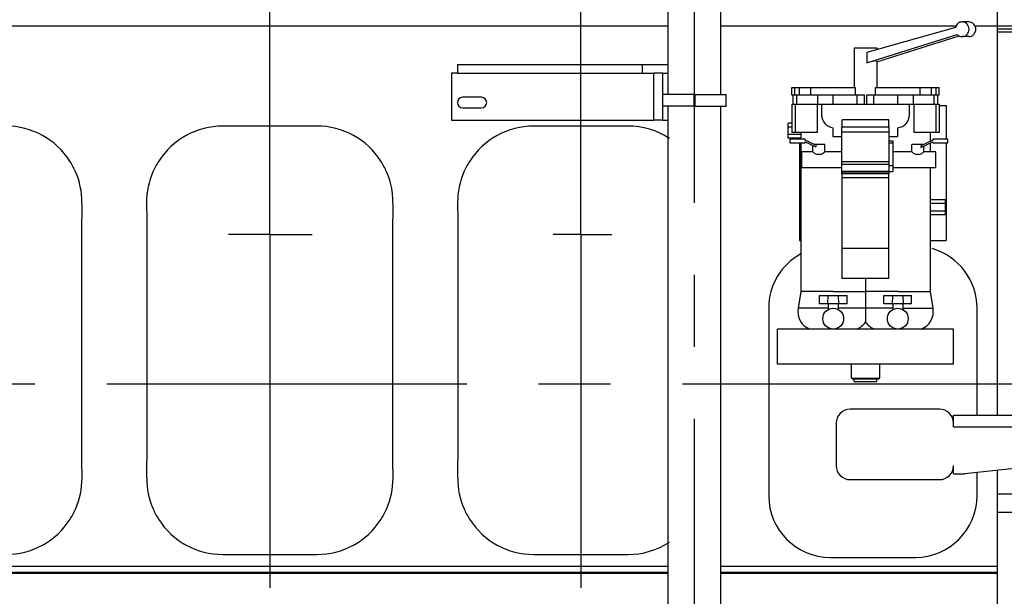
# Model space of a CAD drawing. Header units: millimetres. Extents: x 0 to 1189, y 0 to 841.
# Tile 7 of 158: x 416 to 483, y 262 to 301. Entities that reach past the tile are written whole.
import ezdxf
from ezdxf.enums import TextEntityAlignment as Align

# ---------------------------------------------------------------- set-up
doc = ezdxf.new("R2010")
doc.units = ezdxf.units.MM
doc.header["$LTSCALE"] = 65.395
doc.linetypes.add('CENTER', pattern=[0.6, 0.375, -0.075, 0.075, -0.075])
doc.layers.get('0').update_dxf_attribs({"linetype": 'CONTINUOUS'})
for name, color, linetype in [('1907_060000_TLKGS_KGS_V_ABL933', 7, 'CONTINUOUS'), ('1907_061000_TLKGS_KGS_V_ABL934', 7, 'CONTINUOUS'), ('1907_153200_01_ABL944', 7, 'CONTINUOUS'), ('1907_153200_01_T1_PBL1228', 7, 'CONTINUOUS'), ('1907_153700_15_ABL1139', 7, 'CONTINUOUS'), ('1907_153700_15_T1_PBL1141', 7, 'CONTINUOUS'), ('1907_153700_15_T2_PBL1147', 7, 'CONTINUOUS'), ('1907_153700_15_T3_PBL1140', 7, 'CONTINUOUS'), ('1907_153701_05_AC_PBL1143', 7, 'CONTINUOUS'), ('1907_153701_05_AC_PBL1144', 7, 'CONTINUOUS'), ('1907_766000_07_SIMPLE1_T1_X_PBL979', 7, 'CONTINUOUS'), ('1907_766000_07_SIMPLE1_X_ABL978', 7, 'CONTINUOUS'), ('1997_000000_TLKGS_MARKETING_ABL917', 7, 'CONTINUOUS'), ('1997_030000_TLKGS_V_ABL918', 7, 'CONTINUOUS'), ('1997_100000_TLKGS_V_ABL919', 7, 'CONTINUOUS'), ('1997_111000_12_SIMPLE1_D_ABL920', 7, 'CONTINUOUS'), ('1997_111000_12_SIMPLE1_T1_D_PBL921', 7, 'CONTINUOUS'), ('1997_111200_08_SIMPLE1_A_ABL929', 7, 'CONTINUOUS'), ('1997_111200_08_SIMPLE1_T12_A_PBL1054', 7, 'CONTINUOUS'), ('1997_111200_08_SIMPLE1_T12_A_PBL1055', 7, 'CONTINUOUS'), ('1997_111200_08_SIMPLE1_T12_A_PBL1056', 7, 'CONTINUOUS'), ('1997_111200_08_SIMPLE1_T3_A_PBL1047', 7, 'CONTINUOUS'), ('1997_111200_08_SIMPLE1_T4_A_PBL990', 7, 'CONTINUOUS'), ('1997_111200_08_SIMPLE1_T6_A_PBL1111', 7, 'CONTINUOUS'), ('1997_111200_08_SIMPLE1_T6_A_PBL1112', 7, 'CONTINUOUS'), ('1997_200000_TLKGS_V_ABL972', 7, 'CONTINUOUS'), ('1997_252000_06_SIMPLE1_T1_X_PBL1033', 7, 'CONTINUOUS'), ('1997_252000_06_SIMPLE1_X_ABL1032', 7, 'CONTINUOUS'), ('9M32C_GENSET_GENERATOR_ABL872', 7, 'CONTINUOUS'), ('9M32C_GENSET_GENERATOR_T1_PBL873', 7, 'CONTINUOUS'), ('9M32C_GENSET_KPL_VERROHRUNG_ABL876', 7, 'CONTINUOUS'), ('links_21_VBL869', 7, 'CONTINUOUS'), ('N4011-C128X91_PBL1176', 7, 'CONTINUOUS'), ('N4011-C128X91_PBL945', 7, 'CONTINUOUS')]:
    doc.layers.add(name, color=color, linetype=linetype)
doc.styles.get("Standard").update_dxf_attribs({"font": 'txt', "width": 0.6})
doc.dimstyles.new('DIMSTYLE_1', dxfattribs={"dimtxt": 3.5, "dimasz": 3.5, "dimexe": 1.8, "dimexo": 0, "dimgap": 0.875, "dimtad": 1, "dimdec": 0, "dimlfac": 25, "dimdsep": 46, "dimtxsty": 'Standard', "dimblk": '_FILLED', "dimblk1": '_FILLED', "dimblk2": '_FILLED', "dimcen": 0.09, "dimadec": 0, "dimazin": 0, "dimtp": 2, "dimtm": 2, "dimtfac": 1, "dimtdec": 0, "dimtofl": 0, "dimtmove": 0, "dimatfit": 3, "dimldrblk": '_FILLED', "dimfxl": 1, "dimtolj": 1, "dimarcsym": 0})

# ---------------------------------------------------------------- blocks, each defined once
blk = doc.blocks.new('_FILLED')
at = {"color": 0, "linetype": 'ByBlock'}
blk.add_solid([(0, 0), (-1, 0.167), (-1, -0.167)], dxfattribs=at)
blk = doc.blocks.new('*D20')
at = {"color": 2, "linetype": 'Continuous'}
for p, q in [((284.245, 286.756), (284.245, 192.756)), ((515.205, 273.64), (515.205, 192.756)), ((284.245, 194.556), (399.725, 194.556)), ((515.205, 194.556), (399.725, 194.556))]:
    blk.add_line(p, q, dxfattribs=at)
at = {"color": 2, "linetype": 'Continuous', "xscale": 3.5, "yscale": 3.5, "zscale": 3.5, "rotation": 180}
blk.add_blockref('_FILLED', (284.245, 194.556), dxfattribs=at)
at = {"color": 2, "linetype": 'Continuous', "xscale": 3.5, "yscale": 3.5, "zscale": 3.5}
blk.add_blockref('_FILLED', (515.205, 194.556), dxfattribs=at)
at = {"color": 2, "linetype": 'Continuous', "width": 0.672619}
blk.add_text('5774', height=3.5, dxfattribs=at).set_placement((399.725, 195.431), align=Align.CENTER)
blk = doc.blocks.new('9M32C_GENSET_GENERATOR_T1_PBL873', base_point=(315.208, 304.493))
at = {"layer": '9M32C_GENSET_GENERATOR_T1_PBL873', "color": 2, "linetype": 'CENTER'}
blk.add_line((524.535, 276.556), (105.88, 276.556), dxfattribs=at)
blk = doc.blocks.new('9M32C_GENSET_GENERATOR_ABL872', base_point=(315.208, 304.493))
at = {"layer": '9M32C_GENSET_GENERATOR_T1_PBL873'}
blk.add_blockref('9M32C_GENSET_GENERATOR_T1_PBL873', (315.208, 304.493), dxfattribs=at)
blk = doc.blocks.new('N4011-C128X91_PBL945', base_point=(461.565, 234.516))
at = {"layer": 'N4011-C128X91_PBL945', "color": 7, "linetype": 'Continuous'}
for p, q in [((464.125, 234.876), (459.005, 234.876)), ((459.005, 234.156), (459.005, 234.876)), ((464.125, 234.156), (464.125, 234.876)), ((464.125, 234.156), (459.005, 234.156))]:
    blk.add_line(p, q, dxfattribs=at)
at = {"layer": 'N4011-C128X91_PBL945', "color": 9, "linetype": 'Continuous'}
for p, q in [((459.725, 234.156), (459.725, 234.876)), ((463.405, 234.156), (463.405, 234.876))]:
    blk.add_line(p, q, dxfattribs=at)
blk = doc.blocks.new('N4011-C128X91_PBL1176', base_point=(461.565, 313.796))
at = {"layer": 'N4011-C128X91_PBL1176', "color": 7, "linetype": 'Continuous'}
for p, q in [((459.005, 314.156), (464.125, 314.156)), ((459.005, 314.156), (459.005, 313.436)), ((464.125, 314.156), (464.125, 313.436)), ((459.005, 313.436), (464.125, 313.436))]:
    blk.add_line(p, q, dxfattribs=at)
at = {"layer": 'N4011-C128X91_PBL1176', "color": 9, "linetype": 'Continuous'}
for p, q in [((459.725, 314.156), (459.725, 313.436)), ((463.405, 314.156), (463.405, 313.436))]:
    blk.add_line(p, q, dxfattribs=at)
blk = doc.blocks.new('1907_153200_01_T1_PBL1228', base_point=(461.565, 274.156))
at = {"layer": '1907_153200_01_T1_PBL1228', "color": 7, "linetype": 'Continuous'}
for p, q in [((459.765, 313.436), (459.765, 296.316)), ((463.365, 313.436), (463.365, 296.316)), ((459.765, 295.516), (459.765, 250.156)), ((463.365, 295.516), (463.365, 250.156)), ((459.765, 249.356), (459.765, 234.876)), ((463.365, 249.356), (463.365, 234.876))]:
    blk.add_line(p, q, dxfattribs=at)
at = {"layer": '1907_153200_01_T1_PBL1228', "color": 2, "linetype": 'CENTER'}
for p, q in [((461.565, 313.436), (461.565, 250.156)), ((461.565, 249.356), (461.565, 234.876))]:
    blk.add_line(p, q, dxfattribs=at)
blk = doc.blocks.new('1907_153200_01_ABL944', base_point=(461.565, 274.156))
at = {"layer": '1907_153200_01_T1_PBL1228'}
blk.add_blockref('1907_153200_01_T1_PBL1228', (461.565, 274.156), dxfattribs=at)
at = {"layer": 'N4011-C128X91_PBL1176'}
blk.add_blockref('N4011-C128X91_PBL1176', (461.565, 313.796), dxfattribs=at)
at = {"layer": 'N4011-C128X91_PBL945'}
blk.add_blockref('N4011-C128X91_PBL945', (461.565, 234.516), dxfattribs=at)
blk = doc.blocks.new('1907_153700_15_T3_PBL1140', base_point=(459.125, 296.156))
at = {"layer": '1907_153700_15_T3_PBL1140', "color": 7, "linetype": 'Continuous'}
for p, q in [((459.425, 297.756), (458.825, 297.756)), ((458.825, 294.556), (458.825, 297.756)), ((459.425, 294.556), (459.425, 297.756)), ((459.425, 294.556), (458.825, 294.556))]:
    blk.add_line(p, q, dxfattribs=at)
blk = doc.blocks.new('1907_153700_15_T1_PBL1141', base_point=(452.395, 296.156))
at = {"layer": '1907_153700_15_T1_PBL1141', "color": 7, "linetype": 'Continuous'}
for p, q in [((445.425, 297.756), (445.025, 297.756)), ((445.025, 297.756), (445.025, 294.556)), ((447.065, 296.116), (445.785, 296.116)), ((445.785, 295.396), (447.065, 295.396)), ((445.025, 294.556), (458.825, 294.556)), ((459.425, 294.556), (459.765, 294.556))]:
    blk.add_line(p, q, dxfattribs=at)
for centre, start, end in [((445.785, 295.756), 90, 270), ((447.065, 295.756), 270, 90)]:
    blk.add_arc(centre, 0.36, start, end, dxfattribs=at)
blk = doc.blocks.new('1907_153700_15_T2_PBL1147', base_point=(452.595, 298.056))
at = {"layer": '1907_153700_15_T2_PBL1147', "color": 7, "linetype": 'Continuous'}
for p, q in [((445.425, 298.356), (459.765, 298.356)), ((445.425, 298.356), (445.425, 297.756)), ((458.025, 298.356), (458.025, 297.756)), ((445.425, 297.756), (458.825, 297.756)), ((459.425, 297.756), (459.765, 297.756))]:
    blk.add_line(p, q, dxfattribs=at)
blk = doc.blocks.new('1907_153700_15_ABL1139', base_point=(452.395, 296.456))
at = {"layer": '1907_153700_15_T1_PBL1141'}
blk.add_blockref('1907_153700_15_T1_PBL1141', (452.395, 296.156), dxfattribs=at)
at = {"layer": '1907_153700_15_T2_PBL1147'}
blk.add_blockref('1907_153700_15_T2_PBL1147', (452.595, 298.056), dxfattribs=at)
at = {"layer": '1907_153700_15_T3_PBL1140'}
blk.add_blockref('1907_153700_15_T3_PBL1140', (459.125, 296.156), dxfattribs=at)
blk = doc.blocks.new('1907_153701_05_AC_PBL1143', base_point=(460.485, 295.916))
at = {"layer": '1907_153701_05_AC_PBL1143', "color": 7, "linetype": 'Continuous'}
for p, q in [((461.545, 296.316), (459.425, 296.316)), ((461.545, 296.316), (461.545, 295.516)), ((461.545, 295.516), (459.425, 295.516))]:
    blk.add_line(p, q, dxfattribs=at)
blk = doc.blocks.new('1907_153701_05_AC_PBL1144', base_point=(462.685, 295.916))
at = {"layer": '1907_153701_05_AC_PBL1144', "color": 7, "linetype": 'Continuous'}
for p, q in [((461.625, 296.316), (463.745, 296.316)), ((461.625, 295.516), (461.625, 296.316)), ((463.745, 295.516), (463.745, 296.316)), ((461.625, 295.516), (463.745, 295.516))]:
    blk.add_line(p, q, dxfattribs=at)
blk = doc.blocks.new('9M32C_GENSET_KPL_VERROHRUNG_ABL876', base_point=(486.513, 287.856))
at = {"layer": '1907_153200_01_ABL944'}
blk.add_blockref('1907_153200_01_ABL944', (461.565, 274.156), dxfattribs=at)
at = {"layer": '1907_153700_15_ABL1139'}
blk.add_blockref('1907_153700_15_ABL1139', (452.395, 296.456), dxfattribs=at)
at = {"layer": '1907_153701_05_AC_PBL1143'}
blk.add_blockref('1907_153701_05_AC_PBL1143', (460.485, 295.916), dxfattribs=at)
at = {"layer": '1907_153701_05_AC_PBL1144'}
blk.add_blockref('1907_153701_05_AC_PBL1144', (462.685, 295.916), dxfattribs=at)
blk = doc.blocks.new('1997_111000_12_SIMPLE1_T1_D_PBL921', base_point=(370.105, 292.456))
at = {"layer": '1997_111000_12_SIMPLE1_T1_D_PBL921', "color": 7, "linetype": 'Continuous'}
for p, q in [((482.245, 274.456), (482.245, 329.956)), ((459.765, 300.956), (271.365, 300.956)), ((479.405, 300.956), (463.365, 300.956)), ((482.245, 300.956), (480.72, 300.956)), ((482.245, 254.956), (482.245, 270.691)), ((259.765, 264.156), (459.765, 264.156)), ((463.365, 264.156), (482.245, 264.156))]:
    blk.add_line(p, q, dxfattribs=at)
at = {"layer": '1997_111000_12_SIMPLE1_T1_D_PBL921', "color": 9, "linetype": 'Continuous'}
for p, q in [((259.765, 263.756), (459.765, 263.756)), ((463.365, 263.756), (482.245, 263.756)), ((259.765, 263.676), (459.765, 263.676)), ((463.365, 263.676), (482.245, 263.676))]:
    blk.add_line(p, q, dxfattribs=at)
blk = doc.blocks.new('1997_111000_12_SIMPLE1_D_ABL920', base_point=(370.105, 292.456))
at = {"layer": '1997_111000_12_SIMPLE1_T1_D_PBL921'}
blk.add_blockref('1997_111000_12_SIMPLE1_T1_D_PBL921', (370.105, 292.456), dxfattribs=at)
blk = doc.blocks.new('1997_111200_08_SIMPLE1_T4_A_PBL990', base_point=(483.245, 272.456))
at = {"layer": '1997_111200_08_SIMPLE1_T4_A_PBL990', "color": 7, "linetype": 'Continuous'}
for p, q in [((478.285, 274.856), (472.205, 274.856)), ((471.245, 273.896), (471.245, 271.016)), ((479.245, 274.456), (495.245, 274.456)), ((479.245, 273.656), (479.245, 274.456)), ((495.245, 272.488), (495.245, 274.456)), ((494.815, 272.011), (480.005, 270.456)), ((479.245, 270.456), (479.245, 271.016)), ((472.205, 270.056), (478.285, 270.056)), ((479.245, 270.456), (480.005, 270.456))]:
    blk.add_line(p, q, dxfattribs=at)
at = {"layer": '1997_111200_08_SIMPLE1_T4_A_PBL990', "color": 9, "linetype": 'Continuous'}
blk.add_line((479.245, 273.656), (495.245, 273.656), dxfattribs=at)
at = {"layer": '1997_111200_08_SIMPLE1_T4_A_PBL990', "color": 7, "linetype": 'Continuous'}
for centre, radius, start, end in [((472.205, 273.896), 0.96, 90, 180), ((478.285, 273.896), 0.96, 0, 90), ((494.765, 272.488), 0.48, 275.993, 360), ((472.205, 271.016), 0.96, 180, 270), ((478.285, 271.016), 0.96, 270, 360)]:
    blk.add_arc(centre, radius, start, end, dxfattribs=at)
blk = doc.blocks.new('1997_111200_08_SIMPLE1_T3_A_PBL1047', base_point=(473.745, 275.356))
at = {"layer": '1997_111200_08_SIMPLE1_T3_A_PBL1047', "color": 7, "linetype": 'Continuous'}
for p, q in [((466.645, 281.756), (466.645, 268.956)), ((480.845, 274.456), (480.845, 281.756)), ((480.845, 268.956), (480.845, 270.544)), ((470.845, 264.756), (476.645, 264.756))]:
    blk.add_line(p, q, dxfattribs=at)
for centre, start, end in [((470.845, 281.756), 118.64939, 180), ((476.645, 281.756), 0, 74.32915), ((470.845, 268.956), 180, 270), ((476.645, 268.956), 270, 360)]:
    blk.add_arc(centre, 4.2, start, end, dxfattribs=at)
blk = doc.blocks.new('1997_111200_08_SIMPLE1_T12_A_PBL1054', base_point=(411.439, 279.556))
at = {"layer": '1997_111200_08_SIMPLE1_T12_A_PBL1054', "color": 7, "linetype": 'Continuous'}
for p, q in [((414.643, 294.156), (408.234, 294.156)), ((403.042, 288.95), (403.049, 287.765)), ((403.049, 287.765), (403.049, 271.356)), ((419.835, 271.35), (419.835, 287.759)), ((419.842, 270.152), (419.835, 271.35)), ((419.022, 267.352), (419.03, 267.365)), ((408.243, 264.956), (414.643, 264.956))]:
    blk.add_line(p, q, dxfattribs=at)
for centre, radius, start, end in [((408.25, 288.942), 5.214, 90.17319, 147.21732), ((414.643, 288.956), 5.2, 32.69397, 90), ((408.2, 288.974), 5.154, 147.21732, 156.50562), ((414.662, 289.02), 5.149, 22.99226, 32.20556), ((408.243, 288.956), 5.201, 156.50562, 180.06681), ((414.643, 288.956), 5.192, 359.98279, 23.56451), ((410.157, 288.353), 9.697, 356.48901, 3.55703), ((375.412, 270.754), 27.644, 358.77532, 1.24825), ((408.243, 270.156), 5.193, 179.91781, 203.63011), ((414.643, 270.156), 5.2, 336.5214, 359.95369), ((408.221, 270.096), 5.15, 203.11045, 212.14545), ((414.687, 270.129), 5.148, 327.52094, 336.5982), ((408.243, 270.156), 5.2, 212.5834, 270.00309), ((414.643, 270.156), 5.2, 270, 327.37003)]:
    blk.add_arc(centre, radius, start, end, dxfattribs=at)
blk = doc.blocks.new('1997_111200_08_SIMPLE1_T12_A_PBL1055', base_point=(432.639, 279.556))
at = {"layer": '1997_111200_08_SIMPLE1_T12_A_PBL1055', "color": 7, "linetype": 'Continuous'}
for p, q in [((435.842, 294.156), (429.434, 294.156)), ((424.241, 288.95), (424.249, 287.765)), ((424.249, 287.765), (424.249, 271.356)), ((441.035, 271.35), (441.035, 287.759)), ((441.042, 270.152), (441.035, 271.35)), ((440.221, 267.352), (440.229, 267.365)), ((429.442, 264.956), (435.842, 264.956))]:
    blk.add_line(p, q, dxfattribs=at)
for centre, radius, start, end in [((429.45, 288.942), 5.214, 90.17319, 147.21732), ((435.842, 288.956), 5.2, 32.69397, 90), ((429.399, 288.974), 5.154, 147.21732, 156.50562), ((435.861, 289.02), 5.149, 22.99226, 32.20556), ((429.442, 288.956), 5.201, 156.50562, 180.06681), ((435.842, 288.956), 5.192, 359.98279, 23.56451), ((431.356, 288.353), 9.697, 356.48901, 3.55703), ((396.612, 270.754), 27.644, 358.77532, 1.24825), ((429.442, 270.156), 5.193, 179.91781, 203.63011), ((435.842, 270.156), 5.2, 336.5214, 359.95369), ((429.421, 270.096), 5.15, 203.11045, 212.14545), ((435.887, 270.129), 5.148, 327.52094, 336.5982), ((429.442, 270.156), 5.2, 212.5834, 270.00309), ((435.842, 270.156), 5.2, 270, 327.37003)]:
    blk.add_arc(centre, radius, start, end, dxfattribs=at)
blk = doc.blocks.new('1997_111200_08_SIMPLE1_T12_A_PBL1056', base_point=(452.657, 279.556))
at = {"layer": '1997_111200_08_SIMPLE1_T12_A_PBL1056', "color": 7, "linetype": 'Continuous'}
for p, q in [((457.042, 294.156), (450.633, 294.156)), ((445.441, 288.95), (445.448, 287.765)), ((445.448, 287.765), (445.448, 271.356)), ((450.642, 264.956), (457.042, 264.956))]:
    blk.add_line(p, q, dxfattribs=at)
for centre, radius, start, end in [((450.649, 288.942), 5.214, 90.17319, 147.21732), ((457.042, 288.956), 5.2, 56.94948, 90), ((450.599, 288.974), 5.154, 147.21732, 156.50562), ((450.642, 288.956), 5.201, 156.50562, 180.06681), ((417.811, 270.754), 27.644, 358.77532, 1.24825), ((450.642, 270.156), 5.193, 179.91781, 203.63011), ((450.62, 270.096), 5.15, 203.11045, 212.14545), ((450.642, 270.156), 5.2, 212.5834, 270.00309), ((457.042, 270.156), 5.2, 270, 303.05338)]:
    blk.add_arc(centre, radius, start, end, dxfattribs=at)
blk = doc.blocks.new('1997_111200_08_SIMPLE1_T6_A_PBL1111', base_point=(453.946, 305.265))
at = {"layer": '1997_111200_08_SIMPLE1_T6_A_PBL1111', "color": 2, "linetype": 'CENTER'}
for q in [(453.842, 347.844), (451.945, 286.756), (455.948, 286.756), (453.842, 262.686)]:
    blk.add_line((453.842, 286.756), q, dxfattribs=at)
blk = doc.blocks.new('1997_111200_08_SIMPLE1_T6_A_PBL1112', base_point=(432.674, 305.681))
at = {"layer": '1997_111200_08_SIMPLE1_T6_A_PBL1112', "color": 2, "linetype": 'CENTER'}
for q in [(432.642, 348.684), (429.817, 286.756), (435.531, 286.756), (432.642, 262.678)]:
    blk.add_line((432.642, 286.756), q, dxfattribs=at)
blk = doc.blocks.new('1997_111200_08_SIMPLE1_A_ABL929', base_point=(377.165, 305.982))
at = {"layer": '1997_111200_08_SIMPLE1_T12_A_PBL1054'}
blk.add_blockref('1997_111200_08_SIMPLE1_T12_A_PBL1054', (411.439, 279.556), dxfattribs=at)
at = {"layer": '1997_111200_08_SIMPLE1_T12_A_PBL1055'}
blk.add_blockref('1997_111200_08_SIMPLE1_T12_A_PBL1055', (432.639, 279.556), dxfattribs=at)
at = {"layer": '1997_111200_08_SIMPLE1_T12_A_PBL1056'}
blk.add_blockref('1997_111200_08_SIMPLE1_T12_A_PBL1056', (452.657, 279.556), dxfattribs=at)
at = {"layer": '1997_111200_08_SIMPLE1_T3_A_PBL1047'}
blk.add_blockref('1997_111200_08_SIMPLE1_T3_A_PBL1047', (473.745, 275.356), dxfattribs=at)
at = {"layer": '1997_111200_08_SIMPLE1_T4_A_PBL990'}
blk.add_blockref('1997_111200_08_SIMPLE1_T4_A_PBL990', (483.245, 272.456), dxfattribs=at)
at = {"layer": '1997_111200_08_SIMPLE1_T6_A_PBL1111'}
blk.add_blockref('1997_111200_08_SIMPLE1_T6_A_PBL1111', (453.946, 305.265), dxfattribs=at)
at = {"layer": '1997_111200_08_SIMPLE1_T6_A_PBL1112'}
blk.add_blockref('1997_111200_08_SIMPLE1_T6_A_PBL1112', (432.674, 305.681), dxfattribs=at)
blk = doc.blocks.new('1997_100000_TLKGS_V_ABL919', base_point=(376.605, 305.596))
at = {"layer": '1997_111000_12_SIMPLE1_D_ABL920'}
blk.add_blockref('1997_111000_12_SIMPLE1_D_ABL920', (370.105, 292.456), dxfattribs=at)
at = {"layer": '1997_111200_08_SIMPLE1_A_ABL929'}
blk.add_blockref('1997_111200_08_SIMPLE1_A_ABL929', (377.165, 305.982), dxfattribs=at)
blk = doc.blocks.new('1997_252000_06_SIMPLE1_T1_X_PBL1033', base_point=(483.245, 277.796))
at = {"layer": '1997_252000_06_SIMPLE1_T1_X_PBL1033', "color": 7, "linetype": 'Continuous'}
for p, q in [((483.845, 300.956), (482.245, 300.956)), ((483.845, 274.456), (483.845, 300.956)), ((483.845, 300.556), (482.245, 300.556)), ((484.245, 279.055), (484.245, 274.456)), ((483.845, 254.636), (483.845, 270.859)), ((484.245, 270.901), (484.245, 259.956)), ((483.845, 259.956), (484.245, 259.956))]:
    blk.add_line(p, q, dxfattribs=at)
at = {"layer": '1997_252000_06_SIMPLE1_T1_X_PBL1033', "color": 9, "linetype": 'Continuous'}
for p, q in [((483.845, 300.756), (482.245, 300.756)), ((483.845, 269.976), (484.245, 269.976)), ((483.845, 269.062), (482.245, 269.062)), ((483.845, 267.813), (482.245, 267.813)), ((483.845, 268.244), (484.245, 268.244)), ((483.845, 262.756), (484.245, 262.756))]:
    blk.add_line(p, q, dxfattribs=at)
blk = doc.blocks.new('1997_252000_06_SIMPLE1_X_ABL1032', base_point=(483.245, 277.796))
at = {"layer": '1997_252000_06_SIMPLE1_T1_X_PBL1033'}
blk.add_blockref('1997_252000_06_SIMPLE1_T1_X_PBL1033', (483.245, 277.796), dxfattribs=at)
blk = doc.blocks.new('1997_200000_TLKGS_V_ABL972', base_point=(381.139, 313.716))
at = {"layer": '1997_252000_06_SIMPLE1_X_ABL1032'}
blk.add_blockref('1997_252000_06_SIMPLE1_X_ABL1032', (483.245, 277.796), dxfattribs=at)
blk = doc.blocks.new('1997_030000_TLKGS_V_ABL918', base_point=(387.624, 315.276))
at = {"layer": '1997_100000_TLKGS_V_ABL919'}
blk.add_blockref('1997_100000_TLKGS_V_ABL919', (376.605, 305.596), dxfattribs=at)
at = {"layer": '1997_200000_TLKGS_V_ABL972'}
blk.add_blockref('1997_200000_TLKGS_V_ABL972', (381.139, 313.716), dxfattribs=at)
blk = doc.blocks.new('1907_766000_07_SIMPLE1_T1_X_PBL979', base_point=(474.004, 288.994))
at = {"layer": '1907_766000_07_SIMPLE1_T1_X_PBL979', "color": 7, "linetype": 'Continuous'}
for p, q in [((479.376, 300.873), (473.337, 299.162)), ((480.29, 301.252), (479.835, 301.252)), ((473.337, 298.461), (479.495, 300.404)), ((474.023, 298.534), (479.631, 300.304)), ((480.29, 300.252), (479.835, 300.252)), ((472.468, 299.481), (474.023, 299.481)), ((472.468, 299.481), (472.468, 296.776)), ((474.023, 299.481), (474.023, 299.356)), ((473.337, 299.162), (473.337, 298.461)), ((474.023, 298.58), (474.023, 296.776)), ((468.224, 296.776), (472.573, 296.776)), ((468.224, 296.276), (468.224, 296.776)), ((468.434, 296.276), (468.434, 296.776)), ((469.517, 296.276), (469.517, 296.776)), ((472.573, 296.276), (472.573, 296.776)), ((473.917, 296.776), (478.267, 296.776)), ((473.917, 296.276), (473.917, 296.776)), ((476.973, 296.276), (476.973, 296.776)), ((478.056, 296.276), (478.056, 296.776)), ((478.267, 296.276), (478.267, 296.776)), ((468.224, 296.276), (473.166, 296.276)), ((468.324, 295.636), (468.324, 296.276)), ((473.166, 295.636), (473.166, 296.276)), ((473.325, 296.276), (478.267, 296.276)), ((473.325, 295.636), (473.325, 296.276)), ((478.166, 295.636), (478.166, 296.276)), ((468.216, 295.636), (478.275, 295.636)), ((468.216, 295.636), (468.216, 293.716)), ((469.941, 295.636), (469.941, 293.716)), ((476.24, 295.635), (470.252, 295.635)), ((470.252, 295.635), (470.252, 294.915)), ((476.239, 294.915), (476.24, 295.635)), ((476.549, 295.636), (476.549, 293.716)), ((478.275, 295.636), (478.275, 293.716)), ((478.275, 295.556), (478.745, 295.556)), ((478.745, 295.556), (478.745, 293.267)), ((468.216, 294.344), (467.965, 294.344)), ((467.965, 293.328), (467.965, 294.344)), ((468.216, 294.09), (467.965, 294.09)), ((471.025, 294.04), (471.025, 293.436)), ((474.865, 294.07), (471.625, 294.07)), ((471.625, 290.889), (471.625, 294.07)), ((474.845, 294.569), (471.645, 294.569)), ((471.645, 294.07), (471.645, 294.569)), ((474.845, 294.07), (474.845, 294.569)), ((474.865, 290.889), (474.865, 294.07)), ((475.445, 293.436), (475.445, 294.039)), ((468.845, 293.582), (467.965, 293.582)), ((468.845, 293.328), (467.965, 293.328)), ((469.941, 293.716), (468.216, 293.716)), ((468.745, 293.328), (468.745, 293.267)), ((468.845, 293.716), (468.845, 293.267)), ((471.025, 293.436), (471.625, 293.436)), ((474.865, 293.747), (471.625, 293.747)), ((474.865, 293.436), (475.445, 293.436)), ((478.275, 293.716), (476.549, 293.716)), ((477.645, 293.716), (477.645, 293.103)), ((469.125, 293.267), (468.085, 293.267)), ((468.085, 293.267), (468.085, 293.007)), ((468.085, 293.007), (469.125, 293.007)), ((468.745, 293.007), (468.745, 286.356)), ((468.845, 293.007), (468.845, 282.87)), ((469.125, 293.187), (469.125, 293.267)), ((469.859, 292.845), (469.125, 293.187)), ((469.125, 293.077), (469.859, 292.735)), ((469.125, 293.007), (469.125, 293.077)), ((469.645, 292.387), (469.645, 292.834)), ((470.465, 292.907), (469.725, 292.907)), ((469.859, 292.845), (469.859, 292.735)), ((470.465, 292.387), (470.465, 292.907)), ((474.865, 293.158), (475.105, 293.158)), ((475.105, 293.158), (475.105, 291.05)), ((477.225, 292.907), (476.405, 292.907)), ((476.405, 292.387), (476.405, 292.907)), ((477.825, 293.187), (477.011, 292.808)), ((477.011, 292.697), (477.825, 293.077)), ((477.011, 292.808), (477.011, 292.697)), ((477.225, 292.387), (477.225, 292.797)), ((477.645, 292.993), (477.645, 292.387)), ((478.865, 293.267), (477.825, 293.267)), ((477.825, 293.267), (477.825, 293.187)), ((477.825, 293.077), (477.825, 293.007)), ((477.825, 293.007), (478.865, 293.007)), ((478.745, 293.007), (478.745, 286.356)), ((478.865, 293.007), (478.865, 293.267)), ((469.645, 292.387), (468.905, 292.387)), ((468.905, 291.307), (468.905, 292.387)), ((470.153, 292.212), (469.958, 292.212)), ((471.625, 292.387), (470.465, 292.387)), ((476.405, 292.387), (475.105, 292.387)), ((476.913, 292.212), (476.718, 292.212)), ((478.045, 292.387), (477.225, 292.387)), ((478.045, 291.307), (478.045, 292.387)), ((471.625, 291.307), (468.905, 291.307)), ((474.865, 291.716), (471.625, 291.716)), ((474.865, 291.525), (471.625, 291.525)), ((474.865, 291.476), (475.105, 291.476)), ((478.045, 291.307), (475.105, 291.307)), ((477.645, 291.307), (477.645, 282.87)), ((474.865, 291.017), (471.625, 291.017)), ((474.865, 290.889), (471.625, 290.889)), ((471.645, 283.756), (471.645, 290.889)), ((474.845, 283.756), (474.845, 290.889)), ((474.865, 291.05), (475.105, 291.05)), ((477.645, 289.144), (478.685, 289.144)), ((477.645, 288.89), (478.685, 288.89)), ((478.685, 289.144), (478.685, 288.128)), ((477.645, 288.382), (478.685, 288.382)), ((477.645, 288.128), (478.685, 288.128)), ((468.745, 286.356), (468.845, 286.356)), ((477.645, 286.356), (478.745, 286.356)), ((474.845, 285.818), (471.645, 285.818)), ((474.845, 283.756), (471.645, 283.756)), ((473.245, 283.756), (473.245, 282.87)), ((468.845, 282.87), (468.645, 281.736)), ((471.045, 282.87), (468.845, 282.87)), ((470.105, 282.596), (471.985, 282.596)), ((470.105, 282.036), (470.105, 282.596)), ((470.687, 282.596), (470.664, 282.036)), ((471.045, 282.87), (473.245, 282.87)), ((471.426, 282.036), (471.403, 282.596)), ((471.985, 282.036), (471.985, 282.596)), ((475.445, 282.87), (473.245, 282.87)), ((473.245, 282.87), (473.245, 281.736)), ((474.505, 282.596), (476.385, 282.596)), ((474.505, 282.036), (474.505, 282.596)), ((475.087, 282.596), (475.064, 282.036)), ((475.445, 282.87), (477.645, 282.87)), ((475.826, 282.036), (475.803, 282.596)), ((476.385, 282.036), (476.385, 282.596)), ((477.645, 282.87), (477.845, 281.736)), ((471.985, 282.036), (470.105, 282.036)), ((470.705, 282.036), (470.705, 281.649)), ((471.385, 282.036), (471.385, 281.649)), ((476.385, 282.036), (474.505, 282.036)), ((475.105, 282.036), (475.105, 281.649)), ((475.785, 282.036), (475.785, 281.649)), ((473.245, 281.736), (473.245, 280.795)), ((479.245, 280.316), (467.245, 280.316)), ((467.245, 277.916), (467.245, 280.316)), ((479.245, 277.916), (479.245, 280.316)), ((479.245, 277.916), (467.245, 277.916)), ((472.279, 276.965), (472.279, 277.916)), ((474.211, 276.965), (474.211, 277.916)), ((472.279, 276.965), (474.211, 276.965)), ((472.365, 276.916), (472.279, 276.965)), ((472.365, 276.916), (474.125, 276.916)), ((472.465, 276.736), (472.465, 276.916)), ((472.465, 276.736), (474.025, 276.736)), ((474.025, 276.736), (474.025, 276.916)), ((474.125, 276.916), (474.211, 276.965))]:
    blk.add_line(p, q, dxfattribs=at)
at = {"layer": '1907_766000_07_SIMPLE1_T1_X_PBL979', "color": 9, "linetype": 'Continuous'}
for p, q in [((468.755, 296.276), (468.755, 296.776)), ((477.736, 296.276), (477.736, 296.776)), ((468.564, 295.636), (468.564, 296.276)), ((469.986, 295.636), (469.986, 296.276)), ((471.045, 295.636), (471.045, 296.276)), ((472.685, 295.636), (472.685, 296.276)), ((473.805, 295.636), (473.805, 296.276)), ((475.446, 295.636), (475.446, 296.276)), ((476.505, 295.636), (476.505, 296.276)), ((477.926, 295.636), (477.926, 296.276)), ((468.456, 295.636), (468.456, 293.716)), ((478.035, 295.636), (478.035, 293.716)), ((474.865, 293.009), (475.105, 293.009)), ((474.865, 291.048), (471.625, 291.048)), ((474.845, 290.634), (471.645, 290.634)), ((470.705, 281.736), (468.645, 281.736)), ((475.105, 281.736), (471.385, 281.736)), ((475.785, 281.736), (477.845, 281.736))]:
    blk.add_line(p, q, dxfattribs=at)
at = {"layer": '1907_766000_07_SIMPLE1_T1_X_PBL979', "color": 7, "linetype": 'Continuous'}
for centre in [(471.045, 281.026), (475.445, 281.026)]:
    blk.add_circle(centre, 0.71, dxfattribs=at)
for centre, radius, start, end in [((471.134, 294.915), 0.882, 180, 262.91382), ((475.356, 294.917), 0.882, 275.77897, 359.87185), ((469.91, 281.513), 1.284, 170, 248.78227), ((476.581, 281.513), 1.284, 291.20737, 10.00086), ((472.181, 281.513), 1.284, 291.21773, 326.00192), ((474.31, 281.513), 1.284, 214.0026, 248.79263)]:
    blk.add_arc(centre, radius, start, end, dxfattribs=at)
blk.add_ellipse((473.245, 298.36), major_axis=(0.777, 0.221), ratio=0.089922, start_param=-0.025587, end_param=1.426161, dxfattribs=at)
for points, knots in [([(479.835, 301.252), (479.731, 301.252), (479.516, 301.173), (479.4, 300.977), (479.376, 300.873)], [0, 0, 0, 0, 0.491549, 1, 1, 1, 1]), ([(479.835, 300.252), (479.896, 300.252), (480.022, 300.279), (480.231, 300.427), (480.358, 300.752), (480.231, 301.077), (480.022, 301.225), (479.896, 301.252), (479.835, 301.252)], [0, 0, 0, 0, 0.122861, 0.247668, 0.5, 0.752332, 0.877139, 1, 1, 1, 1]), ([(480.29, 300.252), (480.352, 300.252), (480.478, 300.279), (480.687, 300.427), (480.814, 300.752), (480.687, 301.077), (480.478, 301.225), (480.352, 301.252), (480.29, 301.252)], [0, 0, 0, 0, 0.122861, 0.247668, 0.5, 0.752332, 0.877139, 1, 1, 1, 1]), ([(479.495, 300.404), (479.538, 300.357), (479.643, 300.279), (479.772, 300.252), (479.835, 300.252)], [0, 0, 0, 0, 0.504076, 1, 1, 1, 1]), ([(469.645, 292.387), (469.675, 292.365), (469.772, 292.294), (469.878, 292.233), (469.958, 292.212)], [0, 0, 0, 0, 0.312918, 1, 1, 1, 1]), ([(470.153, 292.212), (470.232, 292.233), (470.338, 292.294), (470.435, 292.365), (470.465, 292.387)], [0, 0, 0, 0, 0.687082, 1, 1, 1, 1]), ([(476.405, 292.387), (476.435, 292.365), (476.532, 292.294), (476.638, 292.233), (476.718, 292.212)], [0, 0, 0, 0, 0.312918, 1, 1, 1, 1]), ([(476.913, 292.212), (476.992, 292.233), (477.098, 292.294), (477.195, 292.365), (477.225, 292.387)], [0, 0, 0, 0, 0.687082, 1, 1, 1, 1])]:
    blk.add_open_spline(points, degree=3, knots=knots, dxfattribs=at)
blk = doc.blocks.new('1907_766000_07_SIMPLE1_X_ABL978', base_point=(474.004, 288.994))
at = {"layer": '1907_766000_07_SIMPLE1_T1_X_PBL979'}
blk.add_blockref('1907_766000_07_SIMPLE1_T1_X_PBL979', (474.004, 288.994), dxfattribs=at)
blk = doc.blocks.new('1907_061000_TLKGS_KGS_V_ABL934', base_point=(486.985, 304.376))
at = {"layer": '1907_766000_07_SIMPLE1_X_ABL978'}
blk.add_blockref('1907_766000_07_SIMPLE1_X_ABL978', (474.004, 288.994), dxfattribs=at)
blk = doc.blocks.new('1907_060000_TLKGS_KGS_V_ABL933', base_point=(510.305, 323.637))
at = {"layer": '1907_061000_TLKGS_KGS_V_ABL934'}
blk.add_blockref('1907_061000_TLKGS_KGS_V_ABL934', (486.985, 304.376), dxfattribs=at)
blk = doc.blocks.new('1997_000000_TLKGS_MARKETING_ABL917', base_point=(404.365, 321.797))
at = {"layer": '1907_060000_TLKGS_KGS_V_ABL933'}
blk.add_blockref('1907_060000_TLKGS_KGS_V_ABL933', (510.305, 323.637), dxfattribs=at)
at = {"layer": '1997_030000_TLKGS_V_ABL918'}
blk.add_blockref('1997_030000_TLKGS_V_ABL918', (387.624, 315.276), dxfattribs=at)
blk = doc.blocks.new('LINKS_21_VBL869', base_point=(326.355, 308.656))
at = {"layer": '1997_000000_TLKGS_MARKETING_ABL917'}
blk.add_blockref('1997_000000_TLKGS_MARKETING_ABL917', (404.365, 321.797), dxfattribs=at)
at = {"layer": '9M32C_GENSET_GENERATOR_ABL872'}
blk.add_blockref('9M32C_GENSET_GENERATOR_ABL872', (315.208, 304.493), dxfattribs=at)
at = {"layer": '9M32C_GENSET_KPL_VERROHRUNG_ABL876'}
blk.add_blockref('9M32C_GENSET_KPL_VERROHRUNG_ABL876', (486.513, 287.856), dxfattribs=at)

msp = doc.modelspace()

# ---------------------------------------------------------------- block references
at = {"layer": 'links_21_VBL869'}
msp.add_blockref('LINKS_21_VBL869', (326.35473, 308.65582), dxfattribs=at)

# ---------------------------------------------------------------- dimensions: what is measured, and where the dimension line sits
at = {"color": 2, "linetype": 'Continuous'}
dim = msp.add_linear_dim(base=(515.20514, 194.55582), p1=(284.24514, 286.75582), p2=(515.20514, 273.63982), dimstyle='DIMSTYLE_1', dxfattribs=at)
dim.commit()
dim.dimension.update_dxf_attribs({"geometry": '*D20', "text_midpoint": (399.39181, 194.55582), "dimtype": 160})

doc.saveas('drawing.dxf')
